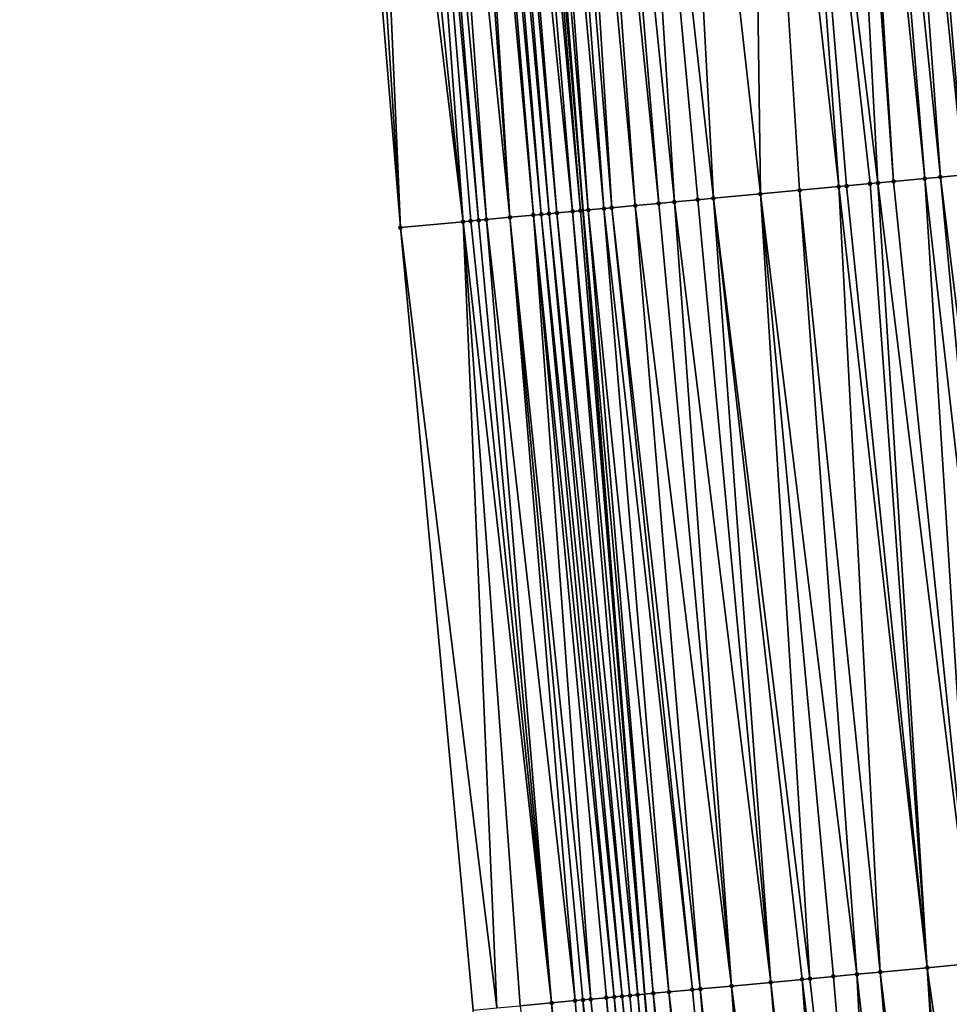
# Model space of a CAD drawing. Header units: feet. Extents: x 2004186 to 2014793, y 836912 to 864902.
# Tile 109 of 256: x 2010492 to 2010516, y 840288 to 840313. Entities that reach past the tile are written whole.
import ezdxf

# ---------------------------------------------------------------- set-up
doc = ezdxf.new("R2010")
doc.units = ezdxf.units.FT
doc.header["$LTSCALE"] = 100
doc.header["$MEASUREMENT"] = 0
for name, color, linetype, lineweight in [('EP_Travel Lane', 5, 'Continuous', 40), ('Road Shots', 4, 'Continuous', 200), ('Road X-Section', 30, 'Continuous', 13)]:
    doc.layers.add(name, color=color, linetype=linetype, lineweight=lineweight)
doc.layers.add('I-77 SB_MM21-27-Surface-Border', color=7, linetype='Continuous')
doc.layers.add('I-77 SB_MM21-27-Surface-TIN', color=7, linetype='Continuous')

msp = doc.modelspace()

# ---------------------------------------------------------------- linework, layer by layer
at = {"layer": 'EP_Travel Lane'}
msp.add_polyline3d([(2010520.580631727, 840148.960517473, 330.8006276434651), (2010518.723710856, 840168.8715970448, 331.1408981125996), (2010516.885550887, 840188.782045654, 331.4928694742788), (2010515.066247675, 840208.6941621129, 331.8739908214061), (2010513.246823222, 840228.6076257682, 332.2636471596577), (2010511.427394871, 840248.521132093, 332.6451681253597), (2010509.608046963, 840268.4337579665, 333.0351492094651), (2010507.912641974, 840288.3584218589, 333.4113013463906), (2010506.343398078, 840308.2945219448, 333.799216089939), (2010504.733260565, 840328.7505417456, 334.1629702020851), (2010503.155626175, 840348.7936250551, 334.5633042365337), (2010501.586472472, 840368.7289653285, 334.928000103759), (2010500.115566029, 840388.6719303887, 335.2971188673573), (2010498.744698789, 840408.6215396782, 335.6317146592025), (2010497.373957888, 840428.5697955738, 336.0304169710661), (2010496.003163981, 840448.5188228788, 336.4256112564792), (2010494.63237622, 840468.467760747, 336.7968559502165), (2010493.315483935, 840488.4208000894, 337.180415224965)], dxfattribs=at)
at = {"layer": 'I-77 SB_MM21-27-Surface-Border', "color": 3, "linetype": 'ByBlock', "lineweight": -2}
msp.add_polyline3d([(2010517.527342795, 840148.6753440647, 330.8388022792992), (2010516.667938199, 840168.6794327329, 331.1779523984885), (2010514.414838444, 840188.5507729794, 331.5455972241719), (2010511.763433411, 840208.3853299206, 331.9301221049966), (2010509.709331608, 840228.2767221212, 332.3323748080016), (2010507.456085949, 840248.1496283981, 332.7279914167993), (2010505.402032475, 840268.0405018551, 333.1095503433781), (2010503.547095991, 840287.9501496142, 333.493768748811), (2010501.692177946, 840307.859599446, 333.8782536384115), (2010499.996913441, 840328.4090878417, 334.272741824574), (2010498.602398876, 840348.4860551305, 334.6459910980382), (2010497.460702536, 840368.4505061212, 334.9859638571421), (2010496.119382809, 840388.4026398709, 335.3330640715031), (2010495.775873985, 840408.4209119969, 335.6894250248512), (2010495.432408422, 840428.4385406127, 336.0675645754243), (2010493.292972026, 840448.3357993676, 336.4682485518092), (2010492.749924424, 840468.3404957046, 336.8345758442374), (2010492.007273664, 840488.3325739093, 337.1956620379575)], dxfattribs=at)
at = {"layer": 'I-77 SB_MM21-27-Surface-TIN', "color": 128, "linetype": 'ByBlock', "lineweight": -2}
for points in [[(2010515.756177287, 840329.5429418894, 334.0263471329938), (2010514.359785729, 840329.4424890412, 334.0473768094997), (2010517.025336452, 840309.2928727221, 333.6420878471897)], [(2010511.367522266, 840329.2271748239, 334.0955031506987), (2010510.569588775, 840329.1697098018, 334.1108611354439), (2010512.843557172, 840308.9020742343, 333.7017391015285)], [(2010512.763914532, 840329.3276178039, 334.0749935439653), (2010511.367522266, 840329.2271748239, 334.0955031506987), (2010513.839211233, 840308.9952038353, 333.6833787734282)], [(2010511.367522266, 840329.2271748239, 334.0955031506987), (2010513.640081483, 840308.9765665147, 333.6876264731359), (2010513.839211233, 840308.9952038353, 333.6833787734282)], [(2010511.367522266, 840329.2271748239, 334.0955031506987), (2010513.042683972, 840308.9207432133, 333.6958928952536), (2010513.640081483, 840308.9765665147, 333.6876264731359)], [(2010511.367522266, 840329.2271748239, 334.0955031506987), (2010512.843557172, 840308.9020742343, 333.7017391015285), (2010513.042683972, 840308.9207432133, 333.6958928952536)], [(2010512.963400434, 840329.3419487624, 334.0730142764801), (2010512.763914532, 840329.3276178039, 334.0749935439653), (2010514.237484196, 840309.0323339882, 333.6821789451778)], [(2010512.763914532, 840329.3276178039, 334.0749935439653), (2010513.839211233, 840308.9952038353, 333.6833787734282), (2010514.237484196, 840309.0323339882, 333.6821789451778)], [(2010513.362366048, 840329.3706970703, 334.0645027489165), (2010512.963400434, 840329.3419487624, 334.0730142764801), (2010515.034016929, 840309.1067358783, 333.6726303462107)], [(2010512.963400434, 840329.3419487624, 334.0730142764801), (2010514.237484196, 840309.0323339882, 333.6821789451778), (2010515.034016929, 840309.1067358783, 333.6726303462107)], [(2010513.960819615, 840329.4137477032, 334.055521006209), (2010513.362366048, 840329.3706970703, 334.0645027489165), (2010515.432277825, 840309.1439955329, 333.6648916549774)], [(2010513.362366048, 840329.3706970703, 334.0645027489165), (2010515.034016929, 840309.1067358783, 333.6726303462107), (2010515.432277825, 840309.1439955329, 333.6648916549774)], [(2010514.359785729, 840329.4424890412, 334.0473768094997), (2010513.960819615, 840329.4137477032, 334.055521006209), (2010516.029677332, 840309.199797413, 333.6577068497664)], [(2010513.960819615, 840329.4137477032, 334.055521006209), (2010515.432277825, 840309.1439955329, 333.6648916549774), (2010516.029677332, 840309.199797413, 333.6577068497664)], [(2010514.359785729, 840329.4424890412, 334.0473768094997), (2010516.029677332, 840309.199797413, 333.6577068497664), (2010517.025336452, 840309.2928727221, 333.6420878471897)], [(2010508.5747531, 840329.0260744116, 334.1478244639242), (2010507.377849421, 840328.9399249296, 334.1683290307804), (2010509.657466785, 840308.604031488, 333.7619071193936)], [(2010510.569588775, 840329.1697098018, 334.1108611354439), (2010508.5747531, 840329.0260744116, 334.1478244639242), (2010510.852256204, 840308.7157382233, 333.7423380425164)], [(2010508.5747531, 840329.0260744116, 334.1478244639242), (2010509.657466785, 840308.604031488, 333.7619071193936), (2010510.852256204, 840308.7157382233, 333.7423380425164)], [(2010510.569588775, 840329.1697098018, 334.1108611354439), (2010511.847908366, 840308.8088882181, 333.7229479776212), (2010512.843557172, 840308.9020742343, 333.7017391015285)], [(2010510.569588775, 840329.1697098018, 334.1108611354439), (2010510.852256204, 840308.7157382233, 333.7423380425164), (2010511.847908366, 840308.8088882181, 333.7229479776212)], [(2010504.385527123, 840328.7254318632, 334.1731790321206), (2010503.986598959, 840328.6961608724, 334.2092370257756), (2010506.073056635, 840308.2693609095, 333.7979115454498)], [(2010504.585000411, 840328.7399388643, 334.161921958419), (2010504.385527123, 840328.7254318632, 334.1731790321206), (2010506.272194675, 840308.2879092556, 333.7981563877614)], [(2010504.385527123, 840328.7254318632, 334.1731790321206), (2010506.073056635, 840308.2693609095, 333.7979115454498), (2010506.272194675, 840308.2879092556, 333.7981563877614)], [(2010504.585000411, 840328.7399388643, 334.161921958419), (2010506.343398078, 840308.2945219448, 333.799216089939), (2010504.733260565, 840328.7505417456, 334.1629702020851)], [(2010504.585000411, 840328.7399388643, 334.161921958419), (2010506.272194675, 840308.2879092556, 333.7981563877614), (2010506.343398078, 840308.2945219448, 333.799216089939)], [(2010504.983981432, 840328.768472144, 334.1647428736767), (2010504.733260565, 840328.7505417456, 334.1629702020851), (2010506.471337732, 840308.306403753, 333.8011201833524)], [(2010506.471337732, 840308.306403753, 333.8011201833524), (2010504.733260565, 840328.7505417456, 334.1629702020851), (2010506.343398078, 840308.2945219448, 333.799216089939)], [(2010505.382965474, 840328.7969632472, 334.1697865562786), (2010504.983981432, 840328.768472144, 334.1647428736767), (2010506.86959935, 840308.3436556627, 333.7937725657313)], [(2010504.983981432, 840328.768472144, 334.1647428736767), (2010506.471337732, 840308.306403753, 333.8011201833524), (2010506.86959935, 840308.3436556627, 333.7937725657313)], [(2010505.78195677, 840328.825353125, 334.1801650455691), (2010505.382965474, 840328.7969632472, 334.1697865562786), (2010507.06873373, 840308.3622432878, 333.7920341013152)], [(2010505.382965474, 840328.7969632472, 334.1697865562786), (2010506.86959935, 840308.3436556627, 333.7937725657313), (2010507.06873373, 840308.3622432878, 333.7920341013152)], [(2010506.180942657, 840328.8538184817, 334.1865656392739), (2010505.78195677, 840328.825353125, 334.1801650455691), (2010507.666153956, 840308.4178227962, 333.7960774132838)], [(2010505.78195677, 840328.825353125, 334.1801650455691), (2010507.06873373, 840308.3622432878, 333.7920341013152), (2010507.666153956, 840308.4178227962, 333.7960774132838)], [(2010506.579916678, 840328.8824494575, 334.1842377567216), (2010506.180942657, 840328.8538184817, 334.1865656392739), (2010508.263553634, 840308.4736228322, 333.7889857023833)], [(2010506.180942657, 840328.8538184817, 334.1865656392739), (2010507.666153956, 840308.4178227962, 333.7960774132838), (2010508.263553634, 840308.4736228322, 333.7889857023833)], [(2010507.377849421, 840328.9399249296, 334.1683290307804), (2010506.579916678, 840328.8824494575, 334.1842377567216), (2010508.661814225, 840308.5108857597, 333.7810817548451)], [(2010506.579916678, 840328.8824494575, 334.1842377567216), (2010508.263553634, 840308.4736228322, 333.7889857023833), (2010508.661814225, 840308.5108857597, 333.7810817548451)], [(2010507.377849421, 840328.9399249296, 334.1683290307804), (2010509.259208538, 840308.5667433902, 333.7710819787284), (2010509.657466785, 840308.604031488, 333.7619071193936)], [(2010507.377849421, 840328.9399249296, 334.1683290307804), (2010508.661814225, 840308.5108857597, 333.7810817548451), (2010509.259208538, 840308.5667433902, 333.7710819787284)], [(2010500.794852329, 840328.4664775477, 334.2613531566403), (2010500.395881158, 840328.4378068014, 334.2657770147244), (2010501.692177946, 840307.859599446, 333.8782536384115)], [(2010501.193819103, 840328.4952096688, 334.2536947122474), (2010500.794852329, 840328.4664775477, 334.2613531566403), (2010503.285241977, 840308.0084186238, 333.8583789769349)], [(2010500.794852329, 840328.4664775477, 334.2613531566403), (2010501.692177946, 840307.859599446, 333.8782536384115), (2010503.285241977, 840308.0084186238, 333.8583789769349)], [(2010501.792279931, 840328.5381589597, 334.2500538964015), (2010501.193819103, 840328.4952096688, 334.2536947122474), (2010503.285241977, 840308.0084186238, 333.8583789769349)], [(2010501.991764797, 840328.5525043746, 334.2473127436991), (2010501.792279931, 840328.5381589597, 334.2500538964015), (2010503.683509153, 840308.0456108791, 333.8540434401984)], [(2010501.792279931, 840328.5381589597, 334.2500538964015), (2010503.484377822, 840308.0269905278, 333.8574343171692), (2010503.683509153, 840308.0456108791, 333.8540434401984)], [(2010501.792279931, 840328.5381589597, 334.2500538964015), (2010503.285241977, 840308.0084186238, 333.8583789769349), (2010503.484377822, 840308.0269905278, 333.8574343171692)], [(2010502.390718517, 840328.5814186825, 334.2300526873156), (2010501.991764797, 840328.5525043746, 334.2473127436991), (2010503.882634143, 840308.0642992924, 333.8472159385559)], [(2010501.991764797, 840328.5525043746, 334.2473127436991), (2010503.683509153, 840308.0456108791, 333.8540434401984), (2010503.882634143, 840308.0642992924, 333.8472159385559)], [(2010502.989176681, 840328.6244051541, 334.2244523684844), (2010502.390718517, 840328.5814186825, 334.2300526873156), (2010504.480038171, 840308.1200526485, 333.8424812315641)], [(2010502.390718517, 840328.5814186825, 334.2300526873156), (2010503.882634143, 840308.0642992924, 333.8472159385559), (2010504.480038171, 840308.1200526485, 333.8424812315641)], [(2010503.188665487, 840328.638695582, 334.2246091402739), (2010502.989176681, 840328.6244051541, 334.2244523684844), (2010504.480038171, 840308.1200526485, 333.8424812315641)], [(2010503.388158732, 840328.6529240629, 334.2280306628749), (2010503.188665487, 840328.638695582, 334.2246091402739), (2010505.077454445, 840308.175674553, 333.8443838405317)], [(2010503.188665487, 840328.638695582, 334.2246091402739), (2010504.480038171, 840308.1200526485, 333.8424812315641), (2010505.077454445, 840308.175674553, 333.8443838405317)], [(2010503.587647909, 840328.6672093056, 334.2284607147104), (2010503.388158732, 840328.6529240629, 334.2280306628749), (2010505.276587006, 840308.1942817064, 333.8416593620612)], [(2010503.388158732, 840328.6529240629, 334.2280306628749), (2010505.077454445, 840308.175674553, 333.8443838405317), (2010505.276587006, 840308.1942817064, 333.8416593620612)], [(2010503.787127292, 840328.6816312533, 334.2216861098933), (2010503.587647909, 840328.6672093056, 334.2284607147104), (2010505.475712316, 840308.2129666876, 333.8350051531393)], [(2010503.587647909, 840328.6672093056, 334.2284607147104), (2010505.276587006, 840308.1942817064, 333.8416593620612), (2010505.475712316, 840308.2129666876, 333.8350051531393)], [(2010503.986598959, 840328.6961608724, 334.2092370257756), (2010503.787127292, 840328.6816312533, 334.2216861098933), (2010505.674829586, 840308.2317379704, 333.8239933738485)], [(2010503.787127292, 840328.6816312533, 334.2216861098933), (2010505.475712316, 840308.2129666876, 333.8350051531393), (2010505.674829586, 840308.2317379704, 333.8239933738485)], [(2010503.986598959, 840328.6961608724, 334.2092370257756), (2010505.674829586, 840308.2317379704, 333.8239933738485), (2010506.073056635, 840308.2693609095, 333.7979115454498)], [(2010500.395881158, 840328.4378068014, 334.2657770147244), (2010499.996913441, 840328.4090878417, 334.272741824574), (2010501.692177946, 840307.859599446, 333.8782536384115)], [(2010516.029677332, 840309.199797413, 333.6577068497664), (2010515.432277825, 840309.1439955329, 333.6648916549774), (2010517.88458629, 840289.2904451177, 333.253234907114)], [(2010513.042683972, 840308.9207432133, 333.6958928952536), (2010512.843557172, 840308.9020742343, 333.7017391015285), (2010515.096723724, 840289.0300170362, 333.2900438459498)], [(2010513.640081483, 840308.9765665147, 333.6876264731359), (2010513.042683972, 840308.9207432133, 333.6958928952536), (2010515.096723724, 840289.0300170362, 333.2900438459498)], [(2010513.839211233, 840308.9952038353, 333.6833787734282), (2010513.640081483, 840308.9765665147, 333.6876264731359), (2010515.096723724, 840289.0300170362, 333.2900438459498)], [(2010514.237484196, 840309.0323339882, 333.6821789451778), (2010513.839211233, 840308.9952038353, 333.6833787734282), (2010516.291527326, 840289.141571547, 333.2773671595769)], [(2010513.839211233, 840308.9952038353, 333.6833787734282), (2010515.096723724, 840289.0300170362, 333.2900438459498), (2010516.291527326, 840289.141571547, 333.2773671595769)], [(2010515.034016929, 840309.1067358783, 333.6726303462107), (2010514.237484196, 840309.0323339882, 333.6821789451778), (2010516.291527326, 840289.141571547, 333.2773671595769)], [(2010515.432277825, 840309.1439955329, 333.6648916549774), (2010515.034016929, 840309.1067358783, 333.6726303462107), (2010517.28718681, 840289.2346429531, 333.260914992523)], [(2010515.034016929, 840309.1067358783, 333.6726303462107), (2010516.291527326, 840289.141571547, 333.2773671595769), (2010517.28718681, 840289.2346429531, 333.260914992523)], [(2010515.432277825, 840309.1439955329, 333.6648916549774), (2010517.28718681, 840289.2346429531, 333.260914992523), (2010517.88458629, 840289.2904451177, 333.253234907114)], [(2010510.852256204, 840308.7157382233, 333.7423380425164), (2010509.657466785, 840308.604031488, 333.7619071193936), (2010512.109757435, 840288.7506722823, 333.3464316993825)], [(2010511.847908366, 840308.8088882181, 333.7229479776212), (2010510.852256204, 840308.7157382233, 333.7423380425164), (2010513.304550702, 840288.8623377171, 333.3277800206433)], [(2010510.852256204, 840308.7157382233, 333.7423380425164), (2010512.707151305, 840288.8065346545, 333.3355084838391), (2010513.304550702, 840288.8623377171, 333.3277800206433)], [(2010510.852256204, 840308.7157382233, 333.7423380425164), (2010512.109757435, 840288.7506722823, 333.3464316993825), (2010512.707151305, 840288.8065346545, 333.3355084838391)], [(2010512.843557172, 840308.9020742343, 333.7017391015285), (2010511.847908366, 840308.8088882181, 333.7229479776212), (2010513.901943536, 840288.9182112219, 333.3162571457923)], [(2010511.847908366, 840308.8088882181, 333.7229479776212), (2010513.304550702, 840288.8623377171, 333.3277800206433), (2010513.901943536, 840288.9182112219, 333.3162571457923)], [(2010512.843557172, 840308.9020742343, 333.7017391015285), (2010513.901943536, 840288.9182112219, 333.3162571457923), (2010515.096723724, 840289.0300170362, 333.2900438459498)], [(2010507.666153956, 840308.4178227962, 333.7960774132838), (2010507.06873373, 840308.3622432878, 333.7920341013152), (2010509.321922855, 840288.4899438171, 333.3994209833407)], [(2010508.263553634, 840308.4736228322, 333.7889857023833), (2010507.666153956, 840308.4178227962, 333.7960774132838), (2010510.118441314, 840288.5644989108, 333.3809821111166)], [(2010507.666153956, 840308.4178227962, 333.7960774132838), (2010509.321922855, 840288.4899438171, 333.3994209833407), (2010510.118441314, 840288.5644989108, 333.3809821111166)], [(2010508.661814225, 840308.5108857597, 333.7810817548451), (2010508.263553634, 840308.4736228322, 333.7889857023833), (2010510.118441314, 840288.5644989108, 333.3809821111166)], [(2010509.259208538, 840308.5667433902, 333.7710819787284), (2010508.661814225, 840308.5108857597, 333.7810817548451), (2010511.114109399, 840288.6574780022, 333.369502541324)], [(2010508.661814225, 840308.5108857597, 333.7810817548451), (2010510.118441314, 840288.5644989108, 333.3809821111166), (2010511.114109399, 840288.6574780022, 333.369502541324)], [(2010509.657466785, 840308.604031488, 333.7619071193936), (2010509.259208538, 840308.5667433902, 333.7710819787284), (2010511.114109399, 840288.6574780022, 333.369502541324)], [(2010509.657466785, 840308.604031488, 333.7619071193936), (2010511.910629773, 840288.732012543, 333.3521707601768), (2010512.109757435, 840288.7506722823, 333.3464316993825)], [(2010509.657466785, 840308.604031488, 333.7619071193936), (2010511.114109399, 840288.6574780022, 333.369502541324), (2010511.910629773, 840288.732012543, 333.3521707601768)], [(2010505.077454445, 840308.175674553, 333.8443838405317), (2010504.480038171, 840308.1200526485, 333.8424812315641), (2010506.534084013, 840288.2292611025, 333.4499458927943)], [(2010505.276587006, 840308.1942817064, 333.8416593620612), (2010505.077454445, 840308.175674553, 333.8443838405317), (2010507.131497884, 840288.2849088, 333.4505862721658)], [(2010505.077454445, 840308.175674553, 333.8443838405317), (2010506.932370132, 840288.2662500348, 333.4562728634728), (2010507.131497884, 840288.2849088, 333.4505862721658)], [(2010505.077454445, 840308.175674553, 333.8443838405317), (2010506.534084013, 840288.2292611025, 333.4499458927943), (2010506.932370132, 840288.2662500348, 333.4562728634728)], [(2010505.475712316, 840308.2129666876, 333.8350051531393), (2010505.276587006, 840308.1942817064, 333.8416593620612), (2010507.330613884, 840288.3036937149, 333.4381045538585)], [(2010505.276587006, 840308.1942817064, 333.8416593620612), (2010507.131497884, 840288.2849088, 333.4505862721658), (2010507.330613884, 840288.3036937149, 333.4381045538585)], [(2010505.674829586, 840308.2317379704, 333.8239933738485), (2010505.475712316, 840308.2129666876, 333.8350051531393), (2010507.529724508, 840288.3225363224, 333.4225151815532)], [(2010505.475712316, 840308.2129666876, 333.8350051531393), (2010507.330613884, 840288.3036937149, 333.4381045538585), (2010507.529724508, 840288.3225363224, 333.4225151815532)], [(2010506.073056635, 840308.2693609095, 333.7979115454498), (2010505.674829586, 840308.2317379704, 333.8239933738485), (2010507.728843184, 840288.3412925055, 333.4115811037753)], [(2010505.674829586, 840308.2317379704, 333.8239933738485), (2010507.529724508, 840288.3225363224, 333.4225151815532), (2010507.728843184, 840288.3412925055, 333.4115811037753)], [(2010506.272194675, 840308.2879092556, 333.7981563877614), (2010506.073056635, 840308.2693609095, 333.7979115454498), (2010507.912641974, 840288.3584218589, 333.4113013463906)], [(2010506.073056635, 840308.2693609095, 333.7979115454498), (2010507.728843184, 840288.3412925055, 333.4115811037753), (2010507.912641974, 840288.3584218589, 333.4113013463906)], [(2010506.272194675, 840308.2879092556, 333.7981563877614), (2010507.912641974, 840288.3584218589, 333.4113013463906), (2010506.343398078, 840308.2945219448, 333.799216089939)], [(2010506.471337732, 840308.306403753, 333.8011201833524), (2010506.343398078, 840308.2945219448, 333.799216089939), (2010508.127117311, 840288.3784101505, 333.4109748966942)], [(2010508.127117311, 840288.3784101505, 333.4109748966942), (2010506.343398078, 840308.2945219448, 333.799216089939), (2010507.912641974, 840288.3584218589, 333.4113013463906)], [(2010506.86959935, 840308.3436556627, 333.7937725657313), (2010506.471337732, 840308.306403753, 333.8011201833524), (2010508.525379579, 840288.4156550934, 333.4035116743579)], [(2010506.471337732, 840308.306403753, 333.8011201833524), (2010508.127117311, 840288.3784101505, 333.4109748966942), (2010508.525379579, 840288.4156550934, 333.4035116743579)], [(2010507.06873373, 840308.3622432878, 333.7920341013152), (2010506.86959935, 840308.3436556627, 333.7937725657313), (2010509.122789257, 840288.471347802, 333.4017275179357)], [(2010506.86959935, 840308.3436556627, 333.7937725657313), (2010508.525379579, 840288.4156550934, 333.4035116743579), (2010509.122789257, 840288.471347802, 333.4017275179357)], [(2010507.06873373, 840308.3622432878, 333.7920341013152), (2010509.122789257, 840288.471347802, 333.4017275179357), (2010509.321922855, 840288.4899438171, 333.3994209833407)], [(2010503.285241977, 840308.0084186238, 333.8583789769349), (2010501.692177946, 840307.859599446, 333.8782536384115), (2010504.14450055, 840288.0058972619, 333.4890252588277)], [(2010503.484377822, 840308.0269905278, 333.8574343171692), (2010503.285241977, 840308.0084186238, 333.8583789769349), (2010505.538425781, 840288.1361762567, 333.4671219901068)], [(2010503.285241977, 840308.0084186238, 333.8583789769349), (2010504.741894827, 840288.0617552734, 333.4783369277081), (2010505.538425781, 840288.1361762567, 333.4671219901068)], [(2010503.285241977, 840308.0084186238, 333.8583789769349), (2010504.14450055, 840288.0058972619, 333.4890252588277), (2010504.741894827, 840288.0617552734, 333.4783369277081)], [(2010503.683509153, 840308.0456108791, 333.8540434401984), (2010503.484377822, 840308.0269905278, 333.8574343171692), (2010505.538425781, 840288.1361762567, 333.4671219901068)], [(2010503.882634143, 840308.0642992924, 333.8472159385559), (2010503.683509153, 840308.0456108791, 333.8540434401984), (2010505.538425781, 840288.1361762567, 333.4671219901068)], [(2010504.480038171, 840308.1200526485, 333.8424812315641), (2010503.882634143, 840308.0642992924, 333.8472159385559), (2010506.135808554, 840288.1921577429, 333.4497826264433)], [(2010503.882634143, 840308.0642992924, 333.8472159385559), (2010505.538425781, 840288.1361762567, 333.4671219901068), (2010506.135808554, 840288.1921577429, 333.4497826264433)], [(2010504.480038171, 840308.1200526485, 333.8424812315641), (2010506.334943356, 840288.2107408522, 333.4481712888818), (2010506.534084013, 840288.2292611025, 333.4499458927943)], [(2010504.480038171, 840308.1200526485, 333.8424812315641), (2010506.135808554, 840288.1921577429, 333.4497826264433), (2010506.334943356, 840288.2107408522, 333.4481712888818)], [(2010501.692177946, 840307.859599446, 333.8782536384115), (2010503.547095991, 840287.9501496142, 333.493768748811), (2010504.14450055, 840288.0058972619, 333.4890252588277)], [(2010516.291527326, 840289.141571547, 333.2773671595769), (2010515.096723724, 840289.0300170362, 333.2900438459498), (2010517.947337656, 840269.2132478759, 332.8994723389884)], [(2010513.901943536, 840288.9182112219, 333.3162571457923), (2010513.304550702, 840288.8623377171, 333.3277800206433), (2010515.55774279, 840268.990006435, 332.932003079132)], [(2010515.096723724, 840289.0300170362, 333.2900438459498), (2010513.901943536, 840288.9182112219, 333.3162571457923), (2010516.354262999, 840269.0645427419, 332.9145524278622)], [(2010513.901943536, 840288.9182112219, 333.3162571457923), (2010515.55774279, 840268.990006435, 332.932003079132), (2010516.354262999, 840269.0645427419, 332.9145524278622)], [(2010515.096723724, 840289.0300170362, 333.2900438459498), (2010516.752528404, 840269.1017540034, 332.9088957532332), (2010517.947337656, 840269.2132478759, 332.8994723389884)], [(2010515.096723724, 840289.0300170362, 333.2900438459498), (2010516.354262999, 840269.0645427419, 332.9145524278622), (2010516.752528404, 840269.1017540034, 332.9088957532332)], [(2010511.114109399, 840288.6574780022, 333.369502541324), (2010510.118441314, 840288.5644989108, 333.3809821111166), (2010512.76990507, 840268.7293116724, 332.9832467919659)], [(2010511.910629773, 840288.732012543, 333.3521707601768), (2010511.114109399, 840288.6574780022, 333.369502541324), (2010513.367293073, 840268.785237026, 332.9689115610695)], [(2010511.114109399, 840288.6574780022, 333.369502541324), (2010512.76990507, 840268.7293116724, 332.9832467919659), (2010513.367293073, 840268.785237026, 332.9689115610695)], [(2010512.109757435, 840288.7506722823, 333.3464316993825), (2010511.910629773, 840288.732012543, 333.3521707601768), (2010514.36295252, 840268.8783088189, 332.9524160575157)], [(2010511.910629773, 840288.732012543, 333.3521707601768), (2010513.367293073, 840268.785237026, 332.9689115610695), (2010514.36295252, 840268.8783088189, 332.9524160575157)], [(2010512.707151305, 840288.8065346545, 333.3355084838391), (2010512.109757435, 840288.7506722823, 333.3464316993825), (2010514.36295252, 840268.8783088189, 332.9524160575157)], [(2010513.304550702, 840288.8623377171, 333.3277800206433), (2010512.707151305, 840288.8065346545, 333.3355084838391), (2010514.36295252, 840268.8783088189, 332.9524160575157)], [(2010513.304550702, 840288.8623377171, 333.3277800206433), (2010514.36295252, 840268.8783088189, 332.9524160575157), (2010515.55774279, 840268.990006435, 332.932003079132)], [(2010508.127117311, 840288.3784101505, 333.4109748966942), (2010507.912641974, 840288.3584218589, 333.4113013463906), (2010509.782930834, 840268.4500522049, 333.0351113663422)], [(2010508.525379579, 840288.4156550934, 333.4035116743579), (2010508.127117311, 840288.3784101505, 333.4109748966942), (2010510.380327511, 840268.5058844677, 333.0257972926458)], [(2010508.127117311, 840288.3784101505, 333.4109748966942), (2010509.782930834, 840268.4500522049, 333.0351113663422), (2010510.380327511, 840268.5058844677, 333.0257972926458)], [(2010509.122789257, 840288.471347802, 333.4017275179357), (2010508.525379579, 840288.4156550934, 333.4035116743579), (2010510.977730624, 840268.5616476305, 333.0202103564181)], [(2010508.525379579, 840288.4156550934, 333.4035116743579), (2010510.380327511, 840268.5058844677, 333.0257972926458), (2010510.977730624, 840268.5616476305, 333.0202103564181)], [(2010509.321922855, 840288.4899438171, 333.3994209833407), (2010509.122789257, 840288.471347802, 333.4017275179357), (2010510.977730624, 840268.5616476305, 333.0202103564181)], [(2010510.118441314, 840288.5644989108, 333.3809821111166), (2010509.321922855, 840288.4899438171, 333.3994209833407), (2010511.575121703, 840268.6175399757, 333.0076555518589)], [(2010509.321922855, 840288.4899438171, 333.3994209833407), (2010510.977730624, 840268.5616476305, 333.0202103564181), (2010511.575121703, 840268.6175399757, 333.0076555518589)], [(2010510.118441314, 840288.5644989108, 333.3809821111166), (2010512.172511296, 840268.6734482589, 332.9942410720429), (2010512.76990507, 840268.7293116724, 332.9832467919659)], [(2010510.118441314, 840288.5644989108, 333.3809821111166), (2010511.575121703, 840268.6175399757, 333.0076555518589), (2010512.172511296, 840268.6734482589, 332.9942410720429)], [(2010505.538425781, 840288.1361762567, 333.4671219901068), (2010504.741894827, 840288.0617552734, 333.4783369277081), (2010507.194230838, 840268.20790918, 333.086433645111)], [(2010506.135808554, 840288.1921577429, 333.4497826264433), (2010505.538425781, 840288.1361762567, 333.4671219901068), (2010507.791624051, 840268.26377862, 333.0751142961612)], [(2010505.538425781, 840288.1361762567, 333.4671219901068), (2010507.194230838, 840268.20790918, 333.086433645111), (2010507.791624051, 840268.26377862, 333.0751142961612)], [(2010506.334943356, 840288.2107408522, 333.4481712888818), (2010506.135808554, 840288.1921577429, 333.4497826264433), (2010507.791624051, 840268.26377862, 333.0751142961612)], [(2010506.534084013, 840288.2292611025, 333.4499458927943), (2010506.334943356, 840288.2107408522, 333.4481712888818), (2010508.588161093, 840268.3381342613, 333.0674084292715)], [(2010506.334943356, 840288.2107408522, 333.4481712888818), (2010507.791624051, 840268.26377862, 333.0751142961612), (2010508.588161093, 840268.3381342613, 333.0674084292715)], [(2010506.932370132, 840288.2662500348, 333.4562728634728), (2010506.534084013, 840288.2292611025, 333.4499458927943), (2010508.588161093, 840268.3381342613, 333.0674084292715)], [(2010507.131497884, 840288.2849088, 333.4505862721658), (2010506.932370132, 840288.2662500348, 333.4562728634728), (2010508.787288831, 840268.3567931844, 333.0617055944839)], [(2010506.932370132, 840288.2662500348, 333.4562728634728), (2010508.588161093, 840268.3381342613, 333.0674084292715), (2010508.787288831, 840268.3567931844, 333.0617055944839)], [(2010507.330613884, 840288.3036937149, 333.4381045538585), (2010507.131497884, 840288.2849088, 333.4505862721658), (2010509.185529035, 840268.3942749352, 333.0414592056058)], [(2010507.131497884, 840288.2849088, 333.4505862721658), (2010508.787288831, 840268.3567931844, 333.0617055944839), (2010509.185529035, 840268.3942749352, 333.0414592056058)], [(2010507.529724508, 840288.3225363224, 333.4225151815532), (2010507.330613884, 840288.3036937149, 333.4381045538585), (2010509.384655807, 840268.4129442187, 333.03519754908)], [(2010507.330613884, 840288.3036937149, 333.4381045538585), (2010509.185529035, 840268.3942749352, 333.0414592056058), (2010509.384655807, 840268.4129442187, 333.03519754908)], [(2010507.728843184, 840288.3412925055, 333.4115811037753), (2010507.529724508, 840288.3225363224, 333.4225151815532), (2010509.384655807, 840268.4129442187, 333.03519754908)], [(2010507.728843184, 840288.3412925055, 333.4115811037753), (2010509.608046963, 840268.4337579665, 333.0351492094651), (2010507.912641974, 840288.3584218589, 333.4113013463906)], [(2010507.728843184, 840288.3412925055, 333.4115811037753), (2010509.384655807, 840268.4129442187, 333.03519754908), (2010509.608046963, 840268.4337579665, 333.0351492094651)], [(2010509.782930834, 840268.4500522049, 333.0351113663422), (2010507.912641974, 840288.3584218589, 333.4113013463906), (2010509.608046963, 840268.4337579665, 333.0351492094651)]]:
    msp.add_3dface(points, dxfattribs=at)
at = {"layer": 'Road Shots', "lineweight": 100}
for p in [(2010513.042683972, 840308.9207432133, 333.6958928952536), (2010513.640081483, 840308.9765665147, 333.6876264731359), (2010513.839211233, 840308.9952038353, 333.6833787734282), (2010514.237484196, 840309.0323339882, 333.6821789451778), (2010515.034016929, 840309.1067358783, 333.6726303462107), (2010515.432277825, 840309.1439955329, 333.6648916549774), (2010510.852256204, 840308.7157382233, 333.7423380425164), (2010511.847908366, 840308.8088882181, 333.7229479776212), (2010512.843557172, 840308.9020742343, 333.7017391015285), (2010507.666153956, 840308.4178227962, 333.7960774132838), (2010508.263553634, 840308.4736228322, 333.7889857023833), (2010508.661814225, 840308.5108857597, 333.7810817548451), (2010509.259208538, 840308.5667433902, 333.7710819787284), (2010509.657466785, 840308.604031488, 333.7619071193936), (2010505.077454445, 840308.175674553, 333.8443838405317), (2010505.276587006, 840308.1942817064, 333.8416593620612), (2010505.475712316, 840308.2129666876, 333.8350051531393), (2010505.674829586, 840308.2317379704, 333.8239933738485), (2010506.073056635, 840308.2693609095, 333.7979115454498), (2010506.272194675, 840308.2879092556, 333.7981563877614), (2010506.471337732, 840308.306403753, 333.8011201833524), (2010506.86959935, 840308.3436556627, 333.7937725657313), (2010507.06873373, 840308.3622432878, 333.7920341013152), (2010503.285241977, 840308.0084186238, 333.8583789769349), (2010503.484377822, 840308.0269905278, 333.8574343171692), (2010503.683509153, 840308.0456108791, 333.8540434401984), (2010503.882634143, 840308.0642992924, 333.8472159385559), (2010504.480038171, 840308.1200526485, 333.8424812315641), (2010501.692177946, 840307.859599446, 333.8782536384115), (2010513.901943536, 840288.9182112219, 333.3162571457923), (2010515.096723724, 840289.0300170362, 333.2900438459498), (2010511.114109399, 840288.6574780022, 333.369502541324), (2010511.910629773, 840288.732012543, 333.3521707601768), (2010512.109757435, 840288.7506722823, 333.3464316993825), (2010512.707151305, 840288.8065346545, 333.3355084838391), (2010513.304550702, 840288.8623377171, 333.3277800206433), (2010508.127117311, 840288.3784101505, 333.4109748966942), (2010508.525379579, 840288.4156550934, 333.4035116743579), (2010509.122789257, 840288.471347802, 333.4017275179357), (2010509.321922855, 840288.4899438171, 333.3994209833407), (2010510.118441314, 840288.5644989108, 333.3809821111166), (2010505.538425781, 840288.1361762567, 333.4671219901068), (2010506.135808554, 840288.1921577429, 333.4497826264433), (2010506.334943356, 840288.2107408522, 333.4481712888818), (2010506.534084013, 840288.2292611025, 333.4499458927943), (2010506.932370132, 840288.2662500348, 333.4562728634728), (2010507.131497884, 840288.2849088, 333.4505862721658), (2010507.330613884, 840288.3036937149, 333.4381045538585), (2010507.529724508, 840288.3225363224, 333.4225151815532), (2010507.728843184, 840288.3412925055, 333.4115811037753)]:
    msp.add_point(p, dxfattribs=at)
at = {"layer": 'Road X-Section', "extrusion": (-0.09274763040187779, 0.9954910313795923, 0.01988676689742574), "elevation": 650056.3097195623, "flags": 128}
msp.add_lwpolyline([(-2079784.266770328, -12596.13107525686), (-2079785.866770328, -12596.15095384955), (-2079786.066770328, -12596.15189869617), (-2079786.266770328, -12596.15529024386), (-2079786.466770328, -12596.16211909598), (-2079787.066770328, -12596.1668547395), (-2079787.666770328, -12596.1649517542), (-2079787.866770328, -12596.16767677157), (-2079788.066770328, -12596.1743322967), (-2079788.266770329, -12596.18534625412), (-2079788.666770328, -12596.21143324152), (-2079788.866770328, -12596.21118835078), (-2079789.066770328, -12596.20822396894), (-2079789.466770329, -12596.21557303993), (-2079789.666770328, -12596.21731184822), (-2079790.266770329, -12596.21326773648), (-2079790.866770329, -12596.22036085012), (-2079791.266770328, -12596.22826636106), (-2079791.866770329, -12596.23826811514), (-2079792.266770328, -12596.24744478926), (-2079793.466770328, -12596.26701773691), (-2079794.466770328, -12596.28641163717), (-2079795.466770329, -12596.30762470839), (-2079795.666770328, -12596.31347207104), (-2079796.266770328, -12596.32174012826), (-2079796.466770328, -12596.32598866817), (-2079796.866770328, -12596.32718873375), (-2079797.666770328, -12596.33673922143), (-2079798.066770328, -12596.34447944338), (-2079798.666770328, -12596.35166566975), (-2079799.666770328, -12596.36728776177), (-2079800.066770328, -12596.37151451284), (-2079800.466770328, -12596.38029248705), (-2079800.666770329, -12596.38742986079), (-2079800.866770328, -12596.39851097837), (-2079801.066770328, -12596.40402738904), (-2079801.666770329, -12596.40449140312), (-2079801.866770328, -12596.40314145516), (-2079802.866770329, -12596.41057540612), (-2079804.266770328, -12596.43629049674), (-2079805.666770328, -12596.45438111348), (-2079806.466770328, -12596.46487387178), (-2079807.466770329, -12596.47878092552), (-2079809.266770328, -12596.5075988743), (-2079810.466770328, -12596.5227491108), (-2079811.266770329, -12596.53486142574), (-2079812.466770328, -12596.54671138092), (-2079813.066770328, -12596.55371779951), (-2079815.466770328, -12596.59081198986), (-2079816.866770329, -12596.61080176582), (-2079818.066770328, -12596.62301452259), (-2079819.466770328, -12596.64161829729), (-2079821.066770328, -12596.66478016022), (-2079822.266770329, -12596.6877299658), (-2079822.666770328, -12596.69581260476), (-2079823.066770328, -12596.70614289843), (-2079823.866770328, -12596.721069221), (-2079824.266770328, -12596.73557574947), (-2079824.666770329, -12596.74702446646), (-2079824.866770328, -12596.75638778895), (-2079825.066770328, -12596.75659509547), (-2079825.266770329, -12596.74683152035), (-2079825.466770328, -12596.74547373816), (-2079825.866770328, -12596.76009865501), (-2079826.266770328, -12596.78783201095), (-2079826.866770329, -12596.81590828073), (-2079827.266770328, -12596.83213355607), (-2079827.466770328, -12596.8312096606), (-2079827.666770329, -12596.8355377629), (-2079827.866770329, -12596.84434532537), (-2079828.266770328, -12596.86762309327), (-2079829.066770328, -12596.90568313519), (-2079830.466770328, -12596.96564074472), (-2079831.666770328, -12597.02068157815), (-2079832.266770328, -12597.04745574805)], dxfattribs=at)
at = {"layer": 'Road X-Section', "extrusion": (-0.09274985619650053, 0.9955149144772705, 0.0186418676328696), "elevation": 650051.4889004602, "flags": 128}
msp.add_lwpolyline([(-2079784.26719819, -11786.72827720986), (-2079784.86719819, -11786.73302152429), (-2079785.46719819, -11786.74371171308), (-2079786.26719819, -11786.7549285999), (-2079786.867198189, -11786.77227097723), (-2079787.06719819, -11786.77388259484), (-2079787.26719819, -11786.7721076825), (-2079787.66719819, -11786.76577961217), (-2079787.86719819, -11786.77146719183), (-2079788.06719819, -11786.78395107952), (-2079788.26719819, -11786.79954316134), (-2079788.46719819, -11786.81047913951), (-2079788.86719819, -11786.81108545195), (-2079789.26719819, -11786.81854997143), (-2079789.86719819, -11786.82033443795), (-2079790.06719819, -11786.82264137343), (-2079790.86719819, -11786.84108345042), (-2079791.86719819, -11786.85256501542), (-2079792.66719819, -11786.86989980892), (-2079792.867198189, -11786.87563986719), (-2079793.46719819, -11786.88656498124), (-2079794.06719819, -11786.89429478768), (-2079794.66719819, -11786.90581966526), (-2079795.86719819, -11786.93203752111), (-2079797.06719819, -11786.94471641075), (-2079798.06719819, -11786.96117143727), (-2079798.66719819, -11786.96885285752), (-2079799.66719819, -11786.97978717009), (-2079799.86719819, -11786.98348619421), (-2079800.26719819, -11786.98688124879), (-2079800.467198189, -11786.99303921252), (-2079800.66719819, -11787.00245426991), (-2079800.867198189, -11787.00859617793), (-2079801.26719819, -11787.00874635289), (-2079801.467198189, -11787.00372458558), (-2079801.867198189, -11787.00397041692), (-2079802.46719819, -11787.00691568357), (-2079803.66719819, -11787.02842904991), (-2079804.66719819, -11787.04044128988), (-2079805.26719819, -11787.04964217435), (-2079805.46719819, -11787.05425957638), (-2079807.06719819, -11787.06977208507), (-2079808.46719819, -11787.0929381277), (-2079809.66719819, -11787.10438918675), (-2079810.66719819, -11787.12056312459), (-2079811.26719819, -11787.12560359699), (-2079811.867198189, -11787.13036491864), (-2079812.26719819, -11787.13707923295), (-2079812.867198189, -11787.14017108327), (-2079814.267198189, -11787.16563125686), (-2079816.46719819, -11787.20217380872), (-2079817.66719819, -11787.21594647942), (-2079819.26719819, -11787.24119763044), (-2079820.06719819, -11787.25106099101), (-2079822.06719819, -11787.28556233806), (-2079823.26719819, -11787.30352913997), (-2079823.66719819, -11787.31078216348), (-2079824.06719819, -11787.32261835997), (-2079824.46719819, -11787.33096462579), (-2079824.66719819, -11787.33811578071), (-2079824.86719819, -11787.33672716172), (-2079825.06719819, -11787.3314318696), (-2079825.26719819, -11787.3329710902), (-2079825.46719819, -11787.33887414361), (-2079825.667198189, -11787.34679046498), (-2079825.86719819, -11787.36200235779), (-2079826.067198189, -11787.37192547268), (-2079826.26719819, -11787.37963005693), (-2079826.86719819, -11787.40833051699), (-2079827.06719819, -11787.41474017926), (-2079827.26719819, -11787.41575644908), (-2079827.86719819, -11787.44430128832), (-2079828.26719819, -11787.46803781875), (-2079829.06719819, -11787.50551630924), (-2079831.26719819, -11787.60248815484), (-2079832.267198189, -11787.64821576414)], dxfattribs=at)

doc.saveas('drawing.dxf')
